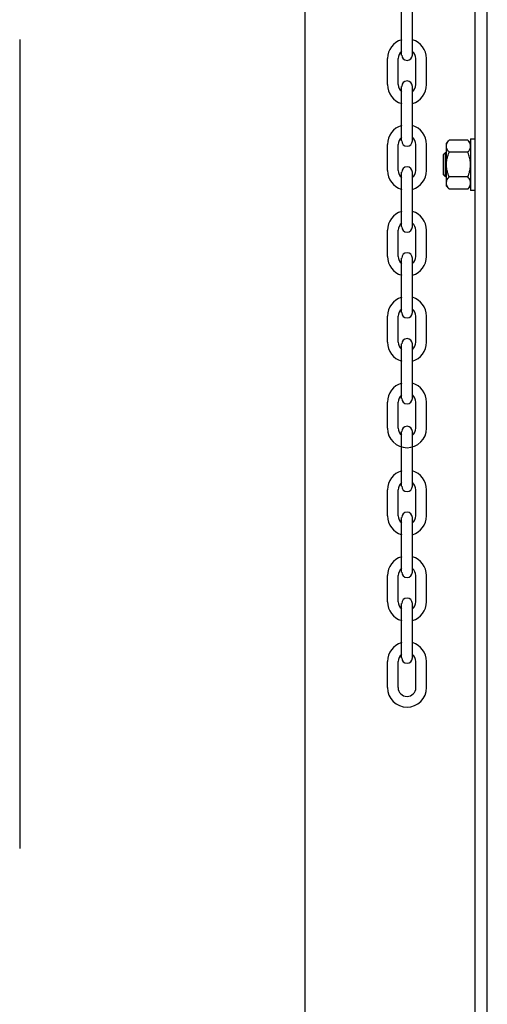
# Model space of a CAD drawing. Header units: inches. Extents: x 170 to 312, y 215 to 248.
# Tile 119 of 256: x 226.758 to 227.086, y 222.044 to 222.735. Entities that reach past the tile are written whole.
import ezdxf

# ---------------------------------------------------------------- set-up
doc = ezdxf.new("R2010")
doc.units = ezdxf.units.IN
doc.header["$LTSCALE"] = 0.25
doc.header["$MEASUREMENT"] = 0
doc.layers.add('MOTOR LH', color=7, linetype='Continuous')

msp = doc.modelspace()

# ---------------------------------------------------------------- linework, layer by layer
at = {"layer": 'MOTOR LH'}
for p, q in [((226.95847, 220.41698), (226.95847, 224.61169)), ((227.07784, 220.68357), (227.07784, 224.61088)), ((227.08636, 220.69422), (227.08636, 224.61088)), ((227.02625, 222.71055), (227.02625, 222.74883)), ((227.03376, 222.71055), (227.03376, 222.74883)), ((226.75817, 222.7214), (226.75817, 222.1538)), ((227.01627, 222.68977), (227.01627, 222.70808)), ((227.02378, 222.68977), (227.02378, 222.70808)), ((227.03624, 222.68977), (227.03624, 222.70808)), ((227.04375, 222.68977), (227.04375, 222.70808)), ((227.02625, 222.6503), (227.02625, 222.68858)), ((227.03376, 222.6503), (227.03376, 222.68858)), ((227.07268, 222.65092), (227.0596, 222.65092)), ((227.0746, 222.6518), (227.0746, 222.61559)), ((227.01627, 222.62951), (227.01627, 222.64783)), ((227.02378, 222.62951), (227.02378, 222.64783)), ((227.03624, 222.62951), (227.03624, 222.64783)), ((227.04375, 222.62951), (227.04375, 222.64783)), ((227.05768, 222.61877), (227.05768, 222.64862)), ((227.0555, 222.62673), (227.0555, 222.64066)), ((227.05706, 222.62517), (227.05706, 222.64222)), ((227.07268, 222.64231), (227.0596, 222.64231)), ((227.02625, 222.59004), (227.02625, 222.62832)), ((227.03376, 222.59004), (227.03376, 222.62832)), ((227.07268, 222.62508), (227.0596, 222.62508)), ((227.07268, 222.61647), (227.0596, 222.61647)), ((227.01627, 222.56926), (227.01627, 222.58757)), ((227.02378, 222.56926), (227.02378, 222.58757)), ((227.03624, 222.56926), (227.03624, 222.58757)), ((227.04375, 222.56926), (227.04375, 222.58757)), ((227.02625, 222.52979), (227.02625, 222.56807)), ((227.03376, 222.52979), (227.03376, 222.56807)), ((227.01627, 222.509), (227.01627, 222.52732)), ((227.02378, 222.509), (227.02378, 222.52732)), ((227.03624, 222.509), (227.03624, 222.52732)), ((227.04375, 222.509), (227.04375, 222.52732)), ((227.02625, 222.46954), (227.02625, 222.50781)), ((227.03376, 222.46954), (227.03376, 222.50781)), ((227.01627, 222.44875), (227.01627, 222.46706)), ((227.02378, 222.44875), (227.02378, 222.46706)), ((227.03624, 222.44875), (227.03624, 222.46706)), ((227.04375, 222.44875), (227.04375, 222.46706)), ((227.02625, 222.408), (227.02625, 222.44628)), ((227.03376, 222.408), (227.03376, 222.44628)), ((227.01627, 222.38721), (227.01627, 222.40553)), ((227.02378, 222.38721), (227.02378, 222.40553)), ((227.03624, 222.38721), (227.03624, 222.40553)), ((227.04375, 222.38721), (227.04375, 222.40553)), ((227.02625, 222.34774), (227.02625, 222.38602)), ((227.03376, 222.34774), (227.03376, 222.38602)), ((227.01627, 222.32696), (227.01627, 222.34527)), ((227.02378, 222.32696), (227.02378, 222.34527)), ((227.03624, 222.32696), (227.03624, 222.34527)), ((227.04375, 222.32696), (227.04375, 222.34527)), ((227.02625, 222.28749), (227.02625, 222.32577)), ((227.03376, 222.28749), (227.03376, 222.32577)), ((227.01627, 222.2667), (227.01627, 222.28502)), ((227.02378, 222.2667), (227.02378, 222.28502)), ((227.03624, 222.2667), (227.03624, 222.28502)), ((227.04375, 222.2667), (227.04375, 222.28502))]:
    msp.add_line(p, q, dxfattribs=at)
for centre, radius, start, end in [((227.03001, 222.70808), 0.01374, 105.86272, 180), ((227.03001, 222.70808), 0.01374, 0, 74.13728), ((227.03001, 222.70808), 0.00623, 127.08084, 180), ((227.03001, 222.70808), 0.00623, 0, 52.91916), ((227.03001, 222.71055), 0.00375, 180, 0), ((227.03001, 222.68858), 0.00375, 0, 180), ((227.03001, 222.68977), 0.01374, 180, 254.13728), ((227.03001, 222.68977), 0.00623, 180, 232.91916), ((227.03001, 222.68977), 0.01374, 285.86272, 0), ((227.03001, 222.68977), 0.00623, 307.08084, 0), ((227.03001, 222.64783), 0.01374, 105.86272, 180), ((227.03001, 222.64783), 0.01374, 0, 74.13728), ((227.03001, 222.64783), 0.00623, 127.08084, 180), ((227.03001, 222.6503), 0.00375, 180, 0), ((227.03001, 222.64783), 0.00623, 0, 52.91916), ((227.03001, 222.62951), 0.01374, 180, 254.13728), ((227.03001, 222.62951), 0.00623, 180, 232.91916), ((227.03001, 222.62832), 0.00375, 0, 180), ((227.03001, 222.62951), 0.01374, 285.86272, 0), ((227.03001, 222.62951), 0.00623, 307.08084, 0), ((227.03001, 222.58757), 0.01374, 105.86272, 180), ((227.03001, 222.58757), 0.01374, 0, 74.13728), ((227.03001, 222.58757), 0.00623, 127.08084, 180), ((227.03001, 222.59004), 0.00375, 180, 0), ((227.03001, 222.58757), 0.00623, 0, 52.91916), ((227.03001, 222.56926), 0.01374, 180, 254.13728), ((227.03001, 222.56926), 0.00623, 180, 232.91916), ((227.03001, 222.56807), 0.00375, 0, 180), ((227.03001, 222.56926), 0.01374, 285.86272, 0), ((227.03001, 222.56926), 0.00623, 307.08084, 0), ((227.03001, 222.52732), 0.01374, 105.86272, 180), ((227.03001, 222.52732), 0.01374, 0, 74.13728), ((227.03001, 222.52732), 0.00623, 127.08084, 180), ((227.03001, 222.52732), 0.00623, 0, 52.91916), ((227.03001, 222.52979), 0.00375, 180, 0), ((227.03001, 222.50781), 0.00375, 0, 180), ((227.03001, 222.509), 0.01374, 180, 254.13728), ((227.03001, 222.509), 0.00623, 180, 232.91916), ((227.03001, 222.509), 0.01374, 285.86272, 0), ((227.03001, 222.509), 0.00623, 307.08084, 0), ((227.03001, 222.46706), 0.01374, 105.86272, 180), ((227.03001, 222.46706), 0.01374, 0, 74.13728), ((227.03001, 222.46706), 0.00623, 127.08084, 180), ((227.03001, 222.46706), 0.00623, 0, 52.91916), ((227.03001, 222.46954), 0.00375, 180, 0), ((227.03001, 222.44628), 0.00375, 0, 180), ((227.03001, 222.44875), 0.01374, 180, 0), ((227.03001, 222.44875), 0.00623, 180, 232.91916), ((227.03001, 222.44875), 0.00623, 307.08084, 0), ((227.03001, 222.40553), 0.01374, 105.86272, 180), ((227.03001, 222.40553), 0.01374, 0, 74.13728), ((227.03001, 222.40553), 0.00623, 127.08084, 180), ((227.03001, 222.408), 0.00375, 180, 0), ((227.03001, 222.40553), 0.00623, 0, 52.91916), ((227.03001, 222.38721), 0.01374, 180, 254.13728), ((227.03001, 222.38721), 0.00623, 180, 232.91916), ((227.03001, 222.38602), 0.00375, 0, 180), ((227.03001, 222.38721), 0.01374, 285.86272, 0), ((227.03001, 222.38721), 0.00623, 307.08084, 0), ((227.03001, 222.34527), 0.01374, 105.86272, 180), ((227.03001, 222.34527), 0.01374, 0, 74.13728), ((227.03001, 222.34527), 0.00623, 127.08084, 180), ((227.03001, 222.34774), 0.00375, 180, 0), ((227.03001, 222.34527), 0.00623, 0, 52.91916), ((227.03001, 222.32696), 0.01374, 180, 254.13728), ((227.03001, 222.32696), 0.00623, 180, 232.91916), ((227.03001, 222.32577), 0.00375, 0, 180), ((227.03001, 222.32696), 0.01374, 285.86272, 0), ((227.03001, 222.32696), 0.00623, 307.08084, 0), ((227.03001, 222.28502), 0.01374, 105.86272, 180), ((227.03001, 222.28502), 0.01374, 0, 74.13728), ((227.03001, 222.28502), 0.00623, 127.08084, 180), ((227.03001, 222.28749), 0.00375, 180, 0), ((227.03001, 222.28502), 0.00623, 0, 52.91916), ((227.03001, 222.2667), 0.01374, 180, 0), ((227.03001, 222.2667), 0.00623, 180, 0)]:
    msp.add_arc(centre, radius, start, end, dxfattribs=at)
for points in [[(227.05768, 222.64862), (227.0596, 222.65092)], [(227.07268, 222.65092), (227.0746, 222.64862)], [(227.0746, 222.6518), (227.07784, 222.6518)], [(227.0555, 222.64066), (227.05706, 222.64222)], [(227.05706, 222.64222), (227.05768, 222.64222)], [(227.05706, 222.62517), (227.0555, 222.62673)], [(227.05768, 222.62517), (227.05706, 222.62517)], [(227.0596, 222.61647), (227.05768, 222.61877)], [(227.0746, 222.61877), (227.07268, 222.61647)], [(227.07784, 222.61559), (227.0746, 222.61559)]]:
    msp.add_open_spline(points, degree=1, dxfattribs=at)
for points, knots in [([(227.05768, 222.64662), (227.05774, 222.64714), (227.05785, 222.6482), (227.0586, 222.64964), (227.05929, 222.65053), (227.0596, 222.65092)], [0, 0, 0, 0, 0.3536518, 0.7166861, 1, 1, 1, 1]), ([(227.0746, 222.64662), (227.07454, 222.64714), (227.07443, 222.6482), (227.07367, 222.64964), (227.07298, 222.65053), (227.07268, 222.65092)], [0, 0, 0, 0, 0.3536518, 0.7166861, 1, 1, 1, 1]), ([(227.0596, 222.64231), (227.05916, 222.64289), (227.05826, 222.64407), (227.05773, 222.64554), (227.05769, 222.6464), (227.05768, 222.64662)], [0, 0, 0, 0, 0.421515, 0.852912, 1, 1, 1, 1]), ([(227.07268, 222.64231), (227.07312, 222.64289), (227.07402, 222.64407), (227.07455, 222.64554), (227.07459, 222.6464), (227.0746, 222.64662)], [0, 0, 0, 0, 0.421515, 0.852912, 1, 1, 1, 1]), ([(227.05768, 222.6337), (227.05768, 222.63397), (227.0577, 222.63537), (227.05808, 222.63792), (227.05887, 222.64049), (227.05945, 222.64194), (227.0596, 222.64231)], [0, 0, 0, 0, 0.093623, 0.473918, 0.864502, 1, 1, 1, 1]), ([(227.0746, 222.6337), (227.07459, 222.63397), (227.07457, 222.63537), (227.0742, 222.63792), (227.07341, 222.64049), (227.07283, 222.64194), (227.07268, 222.64231)], [0, 0, 0, 0, 0.093623, 0.473917, 0.864503, 1, 1, 1, 1]), ([(227.0596, 222.62508), (227.05931, 222.62581), (227.05864, 222.62754), (227.05786, 222.63042), (227.05774, 222.63259), (227.05768, 222.6337)], [0, 0, 0, 0, 0.2644601, 0.6278669, 1, 1, 1, 1]), ([(227.07268, 222.62508), (227.07296, 222.62581), (227.07364, 222.62754), (227.07441, 222.63042), (227.07453, 222.63259), (227.0746, 222.6337)], [0, 0, 0, 0, 0.2644601, 0.6278669, 1, 1, 1, 1]), ([(227.05768, 222.62077), (227.05774, 222.6213), (227.05785, 222.62236), (227.0586, 222.6238), (227.05929, 222.62469), (227.0596, 222.62508)], [0, 0, 0, 0, 0.353652, 0.716686, 1, 1, 1, 1]), ([(227.0746, 222.62077), (227.07454, 222.6213), (227.07443, 222.62236), (227.07367, 222.6238), (227.07298, 222.62469), (227.07268, 222.62508)], [0, 0, 0, 0, 0.353652, 0.716686, 1, 1, 1, 1]), ([(227.0596, 222.61647), (227.05916, 222.61705), (227.05826, 222.61823), (227.05773, 222.6197), (227.05769, 222.62056), (227.05768, 222.62077)], [0, 0, 0, 0, 0.4215143, 0.8529112, 1, 1, 1, 1]), ([(227.07268, 222.61647), (227.07312, 222.61705), (227.07402, 222.61823), (227.07455, 222.6197), (227.07459, 222.62056), (227.0746, 222.62077)], [0, 0, 0, 0, 0.421515, 0.852911, 1, 1, 1, 1])]:
    msp.add_open_spline(points, degree=3, knots=knots, dxfattribs=at)

doc.saveas('drawing.dxf')
